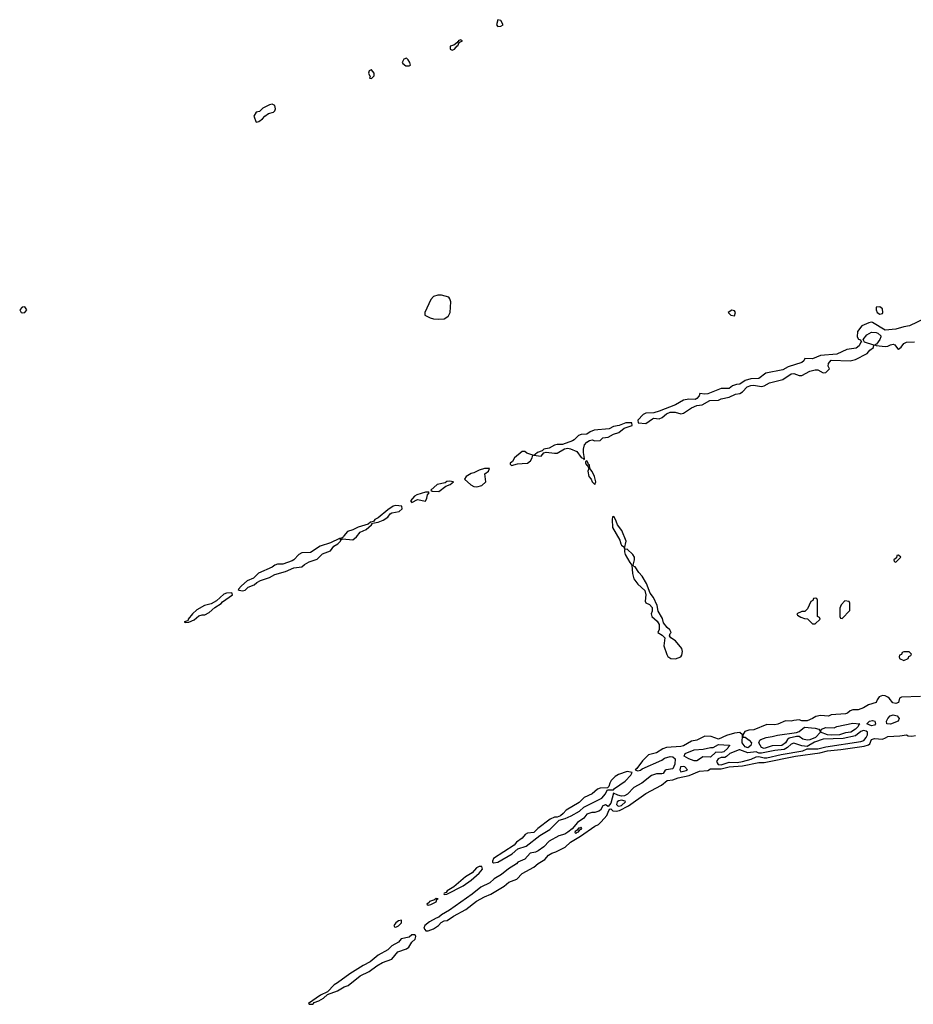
# Model space of a CAD drawing. Header units: inches. Extents: x 2701622 to 2964296, y 496201 to 720542.
# Tile 78 of 256: x 2771751 to 2778400, y 634885 to 642208. Entities that reach past the tile are written whole.
import ezdxf

# ---------------------------------------------------------------- set-up
doc = ezdxf.new("R2010")
doc.units = ezdxf.units.IN
doc.header["$MEASUREMENT"] = 0
doc.layers.add('C7673', color=7, linetype='Continuous')
doc.layers.add('C7674', color=7, linetype='Continuous')

msp = doc.modelspace()

# ---------------------------------------------------------------- linework, layer by layer
at = {"layer": 'C7673', "color": 4, "elevation": 4}
for points in [[(2774784.7, 640000), (2774804.7, 639990), (2774830, 639983.1), (2774870, 639979.5), (2774910, 639983.1), (2774937.2, 640000)], [(2778491.3, 639988.7), (2778372, 639930), (2778330, 639923.7), (2778270, 639905.2), (2778190, 639898), (2778096.5, 639956.5), (2778090, 639959), (2778070, 639953.2), (2778018, 639930), (2777984.7, 639890), (2777982, 639850), (2777991.6, 639831.6), (2778006, 639826), (2778014, 639810), (2778010.7, 639809.3), (2777997.2, 639782.8), (2777974.1, 639765.9), (2777905.8, 639754.2), (2777830, 639720.7), (2777710, 639709.5), (2777650, 639686), (2777592, 639688), (2777584.7, 639670), (2777570, 639659), (2777470, 639626.6), (2777430, 639602.9), (2777302, 639578), (2777250, 639539.3), (2777190, 639536), (2777150, 639525.2), (2777110, 639497.2), (2777084.5, 639495.5), (2777055.3, 639484.7), (2777030, 639465.2), (2776970, 639464.5), (2776870, 639426), (2776850, 639422.7), (2776812, 639428), (2776806, 639410), (2776790.5, 639389.5), (2776776.8, 639383.2), (2776730, 639386), (2776690, 639379.3), (2776630, 639342.7), (2776510, 639296.2), (2776470, 639283.7), (2776410, 639280.7), (2776390, 639272), (2776350.7, 639230), (2776352, 639210), (2776410, 639205.5), (2776459.6, 639240.4), (2776470, 639243.8), (2776510, 639240.5), (2776531.6, 639248.4), (2776563.3, 639276.7), (2776590, 639288), (2776628.1, 639288.1), (2776670, 639275.5), (2776690, 639280.5), (2776750, 639322), (2776790, 639339.1), (2776830, 639343.8), (2776884.9, 639375.1), (2776950, 639379.1), (2776970, 639387.7), (2777030, 639400.7), (2777077, 639423), (2777110, 639427.7), (2777130, 639439.1), (2777163.8, 639476.2), (2777190, 639488.4), (2777210.6, 639490.6), (2777270, 639480.5), (2777290, 639484.9), (2777330, 639506), (2777430, 639533), (2777490, 639573), (2777510, 639576.3), (2777550, 639562.8), (2777570, 639562.8), (2777630, 639593.4), (2777670, 639604.9), (2777690, 639604), (2777730, 639582), (2777750, 639584.9), (2777777.2, 639610), (2777766, 639630), (2777769.2, 639650), (2777790, 639675.5), (2777930, 639670.7), (2777970, 639681), (2778055.5, 639724.5), (2778076, 639750), (2778102.7, 639770), (2778107.3, 639787.3), (2778038, 639810), (2778026, 639830), (2778054.9, 639865.1), (2778090, 639883.8), (2778122.5, 639882.5), (2778136.8, 639876.8), (2778157.3, 639857.3), (2778158.8, 639850), (2778150.4, 639829.6), (2778124.9, 639795.1), (2778112, 639790), (2778124, 639784), (2778190, 639777.3), (2778210, 639778.8), (2778230, 639790.6), (2778250, 639794), (2778262, 639790), (2778282, 639762), (2778290, 639758), (2778310, 639771.3), (2778330, 639798.8), (2778348.7, 639810), (2778410, 639811.3)], [(2778454.6, 637174.6), (2778311.3, 637168.7), (2778298, 637162), (2778290.8, 637130), (2778270, 637120.9), (2778247.7, 637127.7), (2778221.2, 637161.2), (2778210, 637169), (2778190, 637179), (2778170, 637182), (2778147.1, 637172.9), (2778131.3, 637150), (2778124.7, 637130), (2778067.5, 637112.5), (2778030, 637089.3), (2777990, 637075.3), (2777950, 637074), (2777930, 637066.6), (2777910.7, 637050), (2777895.5, 637044.5), (2777790, 637037.2), (2777770, 637027.8), (2777710, 637033.2), (2777674.9, 637025.1), (2777650, 637009.4), (2777610, 636994), (2777570, 636993.2), (2777550, 636999.5), (2777510, 636996), (2777490, 636989.5), (2777450, 636992.3), (2777391.8, 636968.2), (2777370, 636963.6), (2777310, 636965.1), (2777213.9, 636926.1), (2777176.7, 636923.3), (2777145.5, 636914.5), (2777131.3, 636890), (2777132.7, 636872.7), (2777150, 636871.3), (2777179.1, 636850), (2777195.5, 636830), (2777190.3, 636810), (2777170, 636791.8), (2777150, 636799.7), (2777127, 636830), (2777129.4, 636889.4), (2777110, 636906), (2777070, 636900.7), (2777010, 636883.7), (2776950, 636857.2), (2776896.3, 636876.3), (2776850, 636878.9), (2776790, 636849.7), (2776750, 636841.1), (2776690, 636807.6), (2776670, 636802.4), (2776564.4, 636795.6), (2776535.6, 636784.4), (2776490, 636755.1), (2776430, 636739.3), (2776383.9, 636696.1), (2776342.5, 636637.5), (2776331.3, 636630), (2776350, 636620.7), (2776370, 636625.5), (2776383.6, 636636.4), (2776530, 636699.5), (2776550, 636714.9), (2776590, 636728.7), (2776610, 636726), (2776628, 636710), (2776626.7, 636670), (2776610, 636636), (2776562, 636630), (2776554, 636626), (2776538, 636602), (2776530, 636599.3), (2776490, 636599.7), (2776453.1, 636586.9), (2776381.3, 636530), (2776321.8, 636498.2), (2776273.4, 636446.6), (2776250, 636436.5), (2776230, 636433.6), (2776200.9, 636440.9), (2776170, 636455.3), (2776150, 636382), (2776130, 636355.3), (2776110, 636368.7), (2776090, 636362), (2776073.4, 636330), (2776059, 636321), (2776030, 636311.6), (2776008.5, 636311.5), (2775970, 636298.4), (2775948.2, 636270), (2775902, 636238), (2775862.2, 636190), (2775830, 636165.1), (2775806.8, 636150), (2775761.8, 636138.2), (2775690, 636097.4), (2775650, 636055.1), (2775610, 636025.7), (2775590, 636015.4), (2775550, 636009.6), (2775510, 635964.7), (2775457.3, 635942.7), (2775448.2, 635930), (2775387.4, 635892.6), (2775334.9, 635850), (2775280.8, 635819.2), (2775250, 635788.9), (2775183.5, 635756.5), (2775116.8, 635703.2), (2774950, 635585.4), (2774890.6, 635550), (2774870, 635532.3), (2774850, 635526.3), (2774801.4, 635498.6), (2774764.9, 635470), (2774758, 635450), (2774772.4, 635432.4), (2774790, 635430.3), (2774830, 635445.5), (2774867.8, 635470), (2774887, 635493), (2774910, 635504.6), (2774931.6, 635508.4), (2774979.4, 635540.6), (2775070, 635590.3), (2775149.1, 635650.9), (2775210, 635684.7), (2775256.4, 635703.6), (2775356, 635764), (2775390, 635792.4), (2775450, 635815.8), (2775490, 635858.9), (2775575.9, 635904.1), (2775610, 635932.2), (2775658.6, 635961.4), (2775686.6, 635993.4), (2775709.4, 636010), (2775740.1, 636019.9), (2775810, 636054), (2775848.5, 636091.5), (2775923.6, 636136.4), (2776029.6, 636210), (2776057.3, 636222.7), (2776078.7, 636241.3), (2776119.5, 636290), (2776133.6, 636326.4), (2776143.1, 636336.9), (2776150, 636338), (2776163.9, 636323.9), (2776190, 636320.8), (2776214.5, 636325.5), (2776279.9, 636360.1), (2776410, 636453.4), (2776526, 636514), (2776569.6, 636550.4), (2776610, 636554), (2776649.8, 636570.3), (2776733, 636587), (2776810, 636618), (2776870, 636624.9), (2776890, 636636.4), (2776970, 636635.2), (2777030, 636651.8), (2777130, 636659.1), (2777250, 636682.6), (2777290, 636684), (2777524, 636730), (2777704.4, 636755.6), (2777762, 636770), (2777860.4, 636779.6), (2778034.9, 636805.1), (2778065.6, 636814.4), (2778077.1, 636822.9), (2778090, 636853.4), (2778110, 636862), (2778170, 636857.6), (2778194, 636866), (2778210, 636877.6), (2778298.6, 636881.4), (2778350, 636890.2), (2778362.5, 636882.5), (2778390, 636878), (2778416.2, 636883.8)]]:
    msp.add_lwpolyline(points, dxfattribs=at)
at = {"layer": 'C7673', "color": 4}
for points, elevation in [([(2776306, 639210), (2776262, 639210), (2776210.5, 639189.5), (2776170, 639182), (2776136.1, 639163.9), (2776025.5, 639154.5), (2775996.3, 639143.7), (2775970, 639125.2), (2775930, 639123.7), (2775910, 639116), (2775877.7, 639082.2), (2775864.8, 639075.2), (2775790.9, 639049.1), (2775750, 639049.4), (2775730, 639043.7), (2775690, 639021.2), (2775650, 639013.2), (2775638, 639002), (2775604.7, 638990), (2775586.8, 638973.2), (2775574, 638970), (2775630, 638962.8), (2775650, 638986), (2775668, 638992), (2775730, 638983), (2775750, 638984.9), (2775803.7, 639016.3), (2775830, 639020.7), (2775850, 639017.3), (2775896.1, 638996.1), (2775930, 638951), (2775945.4, 638945.4), (2775950, 638934), (2775954.6, 638945.4), (2775945.2, 638990), (2775946.3, 639013.7), (2775954.8, 639045.2), (2775970, 639066), (2775990, 639078.8), (2776010, 639084), (2776030, 639076.3), (2776070, 639078.8), (2776090, 639098.8), (2776130, 639104), (2776170, 639124.9), (2776210, 639138), (2776249.4, 639170.6), (2776308, 639190)], 4), ([(2775490, 638997.2), (2775433.4, 638950), (2775417.1, 638922.9), (2775401, 638910), (2775401, 638901), (2775410, 638892), (2775454.8, 638905.2), (2775490, 638907.3), (2775530, 638910.8), (2775551.8, 638928.2), (2775565.2, 638950), (2775568, 638970), (2775524.5, 638984.5), (2775510, 638995.3)], 4), ([(2775970, 638928), (2775961, 638919), (2775961, 638910), (2775970, 638892), (2775974, 638894), (2775982, 638882), (2775984.7, 638870), (2775978.8, 638850), (2775984.9, 638810), (2776002.8, 638790), (2776010, 638772), (2776030, 638752), (2776037.2, 638770), (2776029, 638810), (2776010, 638848.7), (2775994, 638870), (2775990, 638898), (2775982, 638902), (2775982, 638910)], 4), ([(2775246, 638870), (2775208.9, 638868.9), (2775170, 638858.4), (2775130, 638838.4), (2775110, 638833.6), (2775073.4, 638810), (2775062, 638790), (2775108.4, 638748.4), (2775130, 638737.3), (2775153.7, 638733.7), (2775190, 638743.8), (2775218.4, 638770), (2775212.7, 638830), (2775239, 638850)], 4), ([(2774950, 638775.1), (2774930, 638772.7), (2774916.8, 638763.2), (2774858, 638750), (2774811.3, 638710), (2774821.4, 638701.4), (2774870, 638699.3), (2774922, 638738), (2774955.3, 638750), (2774978, 638770)], 4), ([(2774794.6, 638694.6), (2774770, 638692.7), (2774705.8, 638674.2), (2774690, 638664), (2774658.8, 638630), (2774670, 638616), (2774710, 638639.1), (2774770, 638626), (2774780.7, 638650), (2774784.7, 638675.3), (2774798, 638690)], 4), ([(2774550, 638594), (2774530, 638589.2), (2774490, 638562.7), (2774418, 638502), (2774394.8, 638490), (2774384, 638476), (2774362, 638470), (2774343, 638457), (2774270, 638434.3), (2774230, 638413), (2774190, 638402), (2774162, 638370), (2774159.3, 638360.7), (2774148.2, 638351.8), (2774134, 638350), (2774138, 638342), (2774130, 638348.7), (2774063.4, 638316.6), (2773986.5, 638293.5), (2773915.3, 638244.7), (2773850, 638242), (2773828.8, 638231.2), (2773790.3, 638189.7), (2773777.7, 638182.3), (2773710, 638158.7), (2773670, 638159.6), (2773648.9, 638151.1), (2773630, 638136.2), (2773528.5, 638091.5), (2773490, 638055.1), (2773444.7, 638035.3), (2773402, 637998), (2773378, 637970), (2773384, 637964), (2773410, 637959.3), (2773430, 637964.9), (2773451.8, 637988.2), (2773496.3, 638003.7), (2773516.9, 638023.1), (2773542, 638038), (2773610, 638059.5), (2773650, 638082.4), (2773730, 638103.8), (2773790, 638130.6), (2773850, 638139.1), (2773870, 638155.5), (2773905.4, 638174.6), (2773965.4, 638194.6), (2774004.9, 638235.1), (2774063.3, 638256.7), (2774087.7, 638292.3), (2774119.3, 638310), (2774139.3, 638330), (2774140.2, 638339.8), (2774152.7, 638347.3), (2774230, 638338.8), (2774257.6, 638362.4), (2774284.7, 638395.3), (2774330, 638417.3), (2774368.7, 638450), (2774376.4, 638463.6), (2774418, 638470), (2774455.3, 638484.7), (2774490, 638507.7), (2774507.3, 638532.7), (2774519.6, 638540.4), (2774575.3, 638550), (2774597.2, 638570), (2774595.3, 638590)], 4), ([(2776167.5, 638512.5), (2776162, 638510), (2776158.8, 638490), (2776163, 638430), (2776215.9, 638335.9), (2776223, 638310), (2776230, 638298.8), (2776247.1, 638287.1), (2776250, 638274), (2776264, 638330), (2776232.3, 638410), (2776198, 638450), (2776190, 638478), (2776173.2, 638510)], 4), ([(2776270, 638269), (2776252, 638268), (2776251, 638250), (2776257.3, 638230), (2776290, 638171.3), (2776306.8, 638150), (2776310.7, 638090), (2776320.5, 638050), (2776350, 638010.7), (2776403, 637963), (2776410.9, 637930.9), (2776404.1, 637884.1), (2776411, 637870), (2776438, 637858), (2776456.8, 637836.8), (2776457.3, 637810), (2776450.8, 637790), (2776454.8, 637770), (2776494.6, 637734.6), (2776508.2, 637710), (2776508, 637672), (2776498, 637650), (2776531.3, 637630), (2776551.3, 637610), (2776544.7, 637550), (2776565.8, 637485.8), (2776572.7, 637472.7), (2776596.8, 637456.8), (2776630, 637455.5), (2776650, 637462), (2776669.6, 637470.4), (2776678, 637482), (2776682.9, 637510), (2776677, 637530), (2776630, 637589), (2776595.3, 637610), (2776585.2, 637625.2), (2776590, 637642), (2776598, 637650), (2776589, 637670), (2776567.6, 637687.6), (2776542, 637722), (2776533.8, 637753.8), (2776501.2, 637810), (2776494, 637850), (2776466, 637910), (2776441.6, 637941.6), (2776414, 638014), (2776383.7, 638070), (2776357.6, 638097.6), (2776330, 638139), (2776321.2, 638141.2), (2776315.3, 638150), (2776326, 638190), (2776325.2, 638210), (2776313.2, 638230)], 4), ([(2778290, 638226), (2778278, 638222), (2778274, 638206), (2778254, 638190), (2778258, 638178), (2778270, 638174), (2778306, 638210)], 4), ([(2773330, 637946), (2773290, 637941.6), (2773270, 637934.7), (2773215.3, 637884.7), (2773175.4, 637864.6), (2773126.8, 637850), (2773070, 637819.5), (2773037.3, 637790), (2773004, 637750), (2773002, 637738), (2772974, 637730), (2772984.7, 637724.7), (2773010, 637727.3), (2773050, 637745.5), (2773085.4, 637774.6), (2773110, 637782.4), (2773130, 637782.4), (2773161.7, 637798.3), (2773203.5, 637836.5), (2773250, 637866), (2773261.1, 637878.9), (2773334, 637930)], 4), ([(2777670, 637906), (2777658, 637902), (2777652.7, 637887.3), (2777638, 637882), (2777612.7, 637827.3), (2777592.7, 637807.3), (2777570, 637806), (2777534, 637790), (2777538, 637778), (2777563.6, 637763.6), (2777590, 637754), (2777612.7, 637752.7), (2777650, 637714), (2777670, 637714), (2777706, 637750), (2777702, 637762), (2777686, 637770), (2777686, 637890), (2777682, 637902)], 4), ([(2777890, 637886), (2777863.6, 637856.4), (2777854, 637830), (2777854, 637770), (2777858, 637758), (2777870, 637754), (2777927.3, 637812.7), (2777927.3, 637867.3), (2777922, 637882)], 4), ([(2778370, 637506), (2778330, 637506), (2778318, 637502), (2778312.7, 637487.3), (2778298, 637482), (2778294, 637470), (2778298, 637458), (2778330, 637442), (2778362, 637458), (2778367.3, 637472.7), (2778382, 637478), (2778386, 637490)], 4), ([(2777790, 636887.6), (2777761.2, 636890), (2777710, 636909.5), (2777672.2, 636870), (2777630, 636851), (2777610, 636848.7), (2777577.4, 636857.4), (2777550, 636877.2), (2777530, 636877.2), (2777476.5, 636863.5), (2777464.6, 636855.4), (2777448.9, 636830), (2777420.7, 636810), (2777350, 636806.4), (2777290, 636787.7), (2777270, 636794.5), (2777251.8, 636830), (2777258, 636850), (2777265.3, 636854.7), (2777304, 636870), (2777350, 636875.6), (2777390, 636887.8), (2777530, 636906), (2777550, 636914.4), (2777590, 636945.5), (2777670, 636938.7), (2777698, 636930), (2777710, 636912), (2777717.2, 636930), (2777750, 636942.8), (2777810, 636941.6), (2777830, 636951.8), (2777950, 636975.3), (2778002, 636970), (2777994.4, 636965.6), (2777990.6, 636950), (2777970.4, 636930), (2777934.8, 636910), (2777896, 636904), (2777850.1, 636889.9)], 4), ([(2778090, 636955.1), (2778054, 636970), (2778074, 636990), (2778095.1, 636995.1), (2778114, 636990), (2778119.1, 636970), (2778110, 636962)], 4), ([(2778230, 636967.7), (2778204, 636970), (2778200.9, 636990), (2778210, 637011), (2778229, 637030), (2778250, 637038), (2778278.8, 637030), (2778293.7, 637010), (2778288, 636990)], 4), ([(2778030, 636920.8), (2778010, 636912.8), (2777970, 636882.4), (2777877.6, 636862.4), (2777730, 636856.5), (2777665.9, 636834.1), (2777610, 636802.7), (2777570, 636806.3), (2777510, 636827.9), (2777490, 636820.3), (2777464.8, 636795.2), (2777439.3, 636780.7), (2777370, 636773.7), (2777270, 636752.9), (2777250, 636753), (2777230, 636762.9), (2777170, 636754.6), (2777110, 636778), (2777103.4, 636776.6), (2777034.4, 636750), (2777010, 636726.9), (2776998.3, 636721.7), (2776970, 636719.8), (2776948.4, 636711.6), (2776935.9, 636690), (2776940.3, 636680.3), (2776949, 636669), (2776970, 636665.3), (2777030, 636685.2), (2777090, 636683.6), (2777129.4, 636690), (2777192.4, 636707.6), (2777230, 636726.5), (2777250, 636729.1), (2777290, 636718.5), (2777310, 636719), (2777416.2, 636743.8), (2777577.2, 636770), (2777610, 636784.6), (2777690, 636785.3), (2777750, 636799.8), (2778010, 636840.2), (2778032.4, 636847.6), (2778050, 636868.7), (2778059.8, 636890), (2778058, 636910), (2778050, 636916.4)], 8), ([(2776970, 636758.7), (2776930, 636761.2), (2776890, 636723.7), (2776835.2, 636724.8), (2776810, 636709.3), (2776790, 636696), (2776770, 636696), (2776730, 636709.4), (2776695.3, 636730), (2776702, 636750), (2776770, 636777.4), (2776837, 636783), (2776890, 636794.9), (2776910, 636794), (2776950, 636816), (2777030, 636813.4), (2777036, 636810), (2777022, 636798), (2777020.7, 636790), (2776990, 636763)], 4), ([(2776270, 636616), (2776206.7, 636593.3), (2776181.3, 636578.7), (2776153.1, 636550), (2776141.1, 636530), (2776134.6, 636505.4), (2776125.2, 636494.8), (2776070, 636491.8), (2776050, 636484.5), (2776010.3, 636449.7), (2775950, 636422.9), (2775914.7, 636385.3), (2775816.3, 636330), (2775795.8, 636304.2), (2775774, 636286), (2775750, 636276), (2775730, 636275.6), (2775698.7, 636261.3), (2775606.5, 636193.5), (2775576.5, 636163.5), (2775530, 636156.9), (2775511.7, 636148.3), (2775490, 636119.5), (2775448.6, 636091.4), (2775430.5, 636069.5), (2775275.5, 635970), (2775268.2, 635950), (2775270, 635942), (2775276.9, 635936.9), (2775310, 635942.8), (2775416.3, 636003.7), (2775457.7, 636042.3), (2775518.7, 636061.3), (2775620.1, 636139.9), (2775695.3, 636184.7), (2775766, 636254), (2775810, 636266), (2775854, 636286), (2775917.6, 636322.4), (2775949.7, 636350.3), (2776081.5, 636418.5), (2776109.4, 636450), (2776122.7, 636477.3), (2776130, 636481), (2776170, 636478.8), (2776178, 636490), (2776255.8, 636544.2), (2776297.6, 636590), (2776308.7, 636610)], 4), ([(2776690, 636654), (2776668.9, 636650), (2776661.7, 636630), (2776670, 636613.4), (2776710, 636622.6), (2776720.7, 636630), (2776701.2, 636650)], 8), ([(2776230, 636402), (2776210, 636399.3), (2776197.4, 636390), (2776192, 636370), (2776202, 636362), (2776210, 636358.6), (2776230, 636364.6), (2776257.6, 636390), (2776255.1, 636395.1)], 8), ([(2775930, 636202), (2775924, 636196), (2775910, 636195.8), (2775899.1, 636180.9), (2775883.1, 636170), (2775882.6, 636162.6), (2775890, 636156.3), (2775896.6, 636163.4), (2775910, 636166.9), (2775918.4, 636181.6), (2775933.3, 636190)], 8), ([(2775170, 635909.4), (2775150, 635899.6), (2775117.1, 635862.9), (2775067.7, 635832.3), (2774981.1, 635758.9), (2774930.8, 635730), (2774924, 635716), (2774910, 635712), (2774906, 635706), (2774910, 635702), (2774930, 635704.9), (2775050, 635765.3), (2775111, 635809), (2775170, 635859.3), (2775195.6, 635890), (2775190, 635908.7)], 4), ([(2774850, 635671.6), (2774838.5, 635661.5), (2774801, 635650), (2774798, 635642), (2774781, 635630), (2774790, 635621), (2774810, 635628), (2774850, 635647.7), (2774854.6, 635665.4), (2774866, 635670)], 4), ([(2774591.6, 635511.6), (2774570, 635505.2), (2774550, 635491.6), (2774536, 635470), (2774540.7, 635460.7), (2774550, 635458.8), (2774570, 635468.4), (2774592, 635490)], 4), ([(2774690, 635400.9), (2774670, 635400.9), (2774650, 635384.5), (2774589, 635371), (2774570, 635347.8), (2774519.5, 635320.5), (2774491, 635289), (2774419.3, 635250), (2774359.8, 635200.2), (2774305.9, 635174.1), (2774208.5, 635111.5), (2774116.1, 635043.9), (2774090.4, 635030), (2774042.4, 634977.6), (2773990, 634953.3), (2773901, 634890), (2773904.9, 634884.9), (2773930, 634886.3), (2773938, 634890), (2773941.6, 634898.4), (2773976, 634910), (2774012, 634930), (2774042.5, 634957.5), (2774115.6, 634984.5), (2774164.5, 635015.5), (2774194.6, 635025.4), (2774284.5, 635095.5), (2774350.7, 635129.3), (2774407.8, 635172.2), (2774450, 635195.3), (2774520.1, 635219.9), (2774564.7, 635275.3), (2774630, 635297.6), (2774645.7, 635310), (2774670, 635348), (2774694, 635370), (2774699.5, 635390), (2774695.8, 635395.8)], 4)]:
    msp.add_lwpolyline(points, close=True, dxfattribs=dict(at, elevation=elevation))
at = {"layer": 'C7674', "color": 4, "elevation": 4}
for points in [[(2775310, 642208), (2775298, 642170), (2775310, 642158), (2775330, 642160.7), (2775348.7, 642170), (2775330, 642202)], [(2775030, 642058), (2775014, 642050), (2775018, 642042), (2775010, 642046), (2775004.7, 642035.3), (2774982, 642018), (2774954, 642010), (2774954, 641990), (2774970, 641982), (2774986, 641990), (2775006, 642014), (2775010, 642014), (2775020.4, 642039.6), (2775046, 642050)], [(2774630, 641922), (2774610, 641915.3), (2774598, 641890), (2774601, 641881), (2774623.6, 641863.6), (2774650, 641864.7), (2774658, 641870), (2774655.3, 641890), (2774642, 641910)], [(2774370, 641834), (2774366, 641834), (2774351.6, 641828.4), (2774347.7, 641810), (2774358, 641782), (2774354, 641774), (2774370, 641771.3), (2774388.7, 641790), (2774388.7, 641810)], [(2773630, 641579.5), (2773610, 641574.5), (2773561, 641550), (2773535.9, 641524.1), (2773510, 641519.3), (2773493.4, 641490), (2773510, 641444.7), (2773530, 641450.8), (2773559, 641470), (2773575.3, 641490), (2773602, 641510), (2773639.5, 641520.5), (2773649.4, 641530.6), (2773653.8, 641546.2), (2773649, 641570)], [(2771790, 640073.2), (2771770, 640068.7), (2771751.3, 640050), (2771762, 640030), (2771770, 640027.7), (2771790, 640031), (2771805.2, 640050)], [(2777050, 640048.7), (2777022, 640030), (2777042, 640010), (2777070, 640006), (2777077.2, 640030), (2777070, 640042)], [(2778150, 640073.2), (2778124.7, 640070), (2778124.7, 640050), (2778132, 640030), (2778150, 640018), (2778170, 640022), (2778174, 640030), (2778170, 640058)]]:
    msp.add_lwpolyline(points, close=True, dxfattribs=at)
msp.add_lwpolyline([(2774937.2, 640000), (2774938.9, 640001.1), (2774954.5, 640030), (2774959.3, 640110), (2774952.9, 640132.9), (2774944, 640144), (2774890, 640159), (2774862, 640158), (2774830.9, 640149.1), (2774810, 640128), (2774766, 640030), (2774764.7, 640010), (2774784.7, 640000)], dxfattribs=at)

doc.saveas('drawing.dxf')
